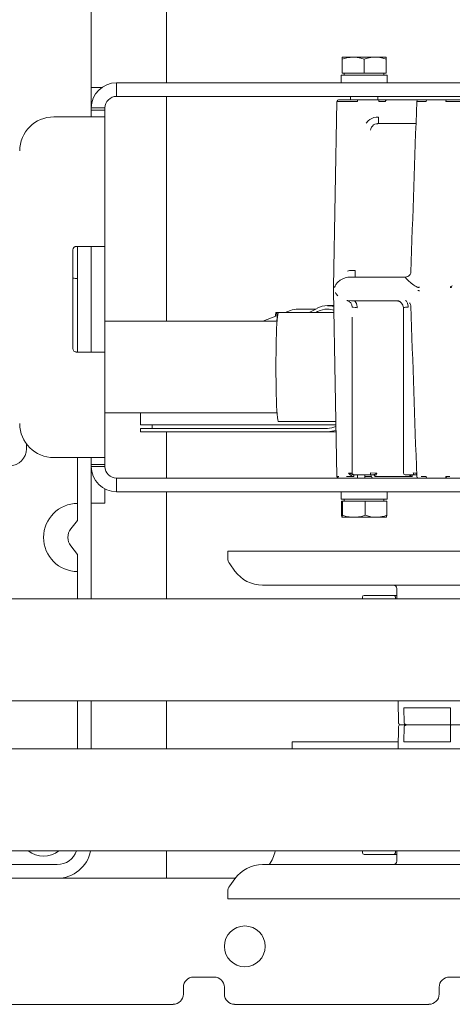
# Model space of a CAD drawing. Header units: millimetres. Extents: x 11681 to 15516, y 25095 to 29743.
# Tile 29 of 96: x 12814 to 12827, y 27912 to 27941. Entities that reach past the tile are written whole.
import ezdxf

# ---------------------------------------------------------------- set-up
doc = ezdxf.new("R2010")
doc.units = ezdxf.units.MM
doc.layers.add('00 - nowa technologia myjni_Nr_pióra__95', color=7, linetype='Continuous', lineweight=20, true_color=0x7c7c7c)
doc.layers.add('XREF', color=8, linetype='Continuous', lineweight=9)

# ---------------------------------------------------------------- blocks, each defined once
blk = doc.blocks.new('parter 2025.10.15')
at = {"layer": '00 - nowa technologia myjni_Nr_pióra__95', "color": 8, "linetype": 'Continuous', "lineweight": 5}
for p, q in [((533.868, 2547.777), (533.868, 2592.876)), ((536.068, 2560.175), (536.068, 2548.516)), ((541.219, 2549.266), (541.543, 2549.266)), ((541.219, 2549.266), (541.219, 2549.208)), ((541.219, 2548.795), (541.219, 2549.208)), ((541.543, 2549.266), (541.557, 2549.266)), ((541.557, 2549.266), (541.543, 2549.266)), ((541.557, 2549.266), (542.193, 2549.266)), ((541.868, 2548.795), (541.868, 2549.208)), ((542.193, 2549.266), (542.518, 2549.266)), ((542.518, 2549.208), (542.518, 2549.266)), ((542.518, 2548.795), (542.518, 2549.208)), ((541.868, 2548.736), (541.194, 2548.736)), ((541.194, 2548.736), (541.194, 2548.516)), ((541.219, 2548.795), (541.868, 2548.795)), ((541.287, 2548.736), (541.287, 2548.795)), ((541.868, 2548.795), (542.518, 2548.795)), ((542.543, 2548.736), (541.868, 2548.736)), ((542.45, 2548.736), (542.45, 2548.795)), ((542.543, 2548.736), (542.543, 2548.516)), ((534.608, 2548.516), (538.485, 2548.516)), ((534.608, 2548.115), (534.608, 2548.516)), ((538.485, 2548.516), (539.735, 2548.516)), ((546.769, 2548.516), (539.735, 2548.516)), ((534.175, 2548.376), (533.868, 2548.376)), ((533.868, 2548.376), (533.868, 2548.176)), ((533.868, 2548.176), (533.868, 2547.776)), ((534.608, 2548.115), (538.485, 2548.115)), ((536.068, 2548.115), (536.068, 2541.521)), ((538.485, 2548.115), (539.735, 2548.115)), ((546.769, 2548.115), (539.735, 2548.115)), ((541.068, 2547.967), (540.973, 2542.531)), ((541.118, 2548.016), (541.127, 2548.016)), ((541.127, 2548.016), (541.676, 2548.016)), ((541.469, 2548.016), (541.469, 2548.115)), ((541.676, 2548.016), (542.298, 2548.016)), ((541.676, 2547.967), (541.676, 2548.016)), ((542.269, 2548.016), (542.269, 2548.115)), ((542.298, 2547.967), (542.298, 2548.016)), ((542.298, 2548.016), (542.54, 2548.016)), ((542.54, 2548.016), (542.541, 2548.016)), ((542.541, 2548.016), (543.461, 2548.016)), ((543.411, 2547.967), (543.682, 2547.967)), ((543.461, 2548.016), (543.709, 2548.016)), ((543.709, 2548.016), (544.287, 2548.016)), ((543.808, 2548.016), (543.879, 2548.016)), ((543.879, 2548.016), (543.845, 2548.016)), ((543.879, 2548.016), (543.879, 2548.016)), ((543.879, 2548.016), (543.879, 2548.016)), ((543.879, 2548.016), (543.879, 2548.016)), ((543.879, 2548.016), (543.879, 2548.016)), ((544.287, 2548.016), (545.01, 2548.016)), ((533.868, 2547.776), (533.868, 2547.716)), ((534.269, 2547.776), (533.868, 2547.776)), ((533.868, 2547.516), (533.868, 2547.716)), ((534.269, 2547.716), (533.868, 2547.716)), ((534.269, 2547.675), (534.269, 2547.777)), ((534.269, 2547.776), (534.269, 2547.716)), ((534.269, 2547.516), (534.269, 2547.716)), ((532.769, 2547.516), (533.528, 2547.516)), ((533.528, 2547.516), (534.269, 2547.516)), ((534.269, 2547.516), (534.269, 2543.715)), ((542.259, 2547.315), (542.271, 2547.316)), ((542.271, 2547.316), (543.388, 2547.316)), ((533.329, 2540.716), (533.329, 2543.616)), ((533.429, 2543.715), (533.528, 2543.715)), ((533.468, 2543.715), (533.468, 2540.615)), ((534.269, 2543.715), (533.528, 2543.715)), ((533.868, 2543.715), (533.868, 2540.615)), ((533.868, 2543.715), (533.868, 2543.616)), ((533.868, 2543.616), (533.868, 2540.716)), ((534.269, 2543.715), (534.269, 2543.616)), ((534.269, 2543.616), (534.269, 2540.716)), ((541.495, 2543.009), (541.601, 2543.009)), ((541.601, 2543.009), (541.601, 2542.816)), ((541.442, 2542.815), (541.46, 2542.816)), ((543.086, 2542.816), (541.46, 2542.816)), ((543.088, 2542.816), (543.086, 2542.816)), ((543.087, 2542.816), (543.086, 2542.816)), ((543.088, 2542.816), (543.086, 2542.816)), ((541.068, 2536.965), (540.973, 2542.401)), ((541, 2542.517), (541.008, 2542.533)), ((543.44, 2542.516), (543.45, 2542.512)), ((543.472, 2542.509), (543.476, 2542.509)), ((541.548, 2542.116), (541.561, 2542.116)), ((541.548, 2542.116), (541.562, 2542.116)), ((542.819, 2542.116), (541.561, 2542.116)), ((542.82, 2542.116), (542.819, 2542.116)), ((539.557, 2541.776), (539.709, 2541.834)), ((539.928, 2541.876), (540.444, 2541.876)), ((540.253, 2541.776), (540.486, 2541.897)), ((540.453, 2541.776), (540.503, 2541.801)), ((540.794, 2541.976), (540.98, 2541.976)), ((541.542, 2541.932), (541.603, 2541.921)), ((543.019, 2537.066), (543.019, 2541.916)), ((534.269, 2541.521), (539.315, 2541.521)), ((538.893, 2541.521), (539.326, 2541.687)), ((539.29, 2541.776), (539.349, 2541.776)), ((539.349, 2541.776), (539.351, 2541.776)), ((539.352, 2541.776), (540.984, 2541.776)), ((541.519, 2541.598), (541.519, 2541.64)), ((541.519, 2541.64), (541.519, 2541.598)), ((541.519, 2537.066), (541.519, 2541.598)), ((533.868, 2540.716), (533.868, 2540.615)), ((534.269, 2540.716), (534.269, 2540.615)), ((533.528, 2540.615), (533.429, 2540.615)), ((534.269, 2540.615), (533.528, 2540.615)), ((534.269, 2540.615), (534.269, 2537.516)), ((534.269, 2538.831), (535.309, 2538.831)), ((534.269, 2538.831), (539.315, 2538.831)), ((534.269, 2538.831), (535.309, 2538.831)), ((535.309, 2538.603), (535.309, 2538.831)), ((535.309, 2538.603), (535.309, 2538.476)), ((535.309, 2538.476), (541.041, 2538.476)), ((535.309, 2538.376), (535.309, 2538.275)), ((535.309, 2538.376), (540.794, 2538.376)), ((535.655, 2538.376), (535.655, 2538.476)), ((539.352, 2538.576), (541.039, 2538.576)), ((535.309, 2538.275), (540.794, 2538.275)), ((536.068, 2538.276), (536.068, 2536.916)), ((540.794, 2538.275), (541.045, 2538.275)), ((531.969, 2537.776), (531.969, 2537.916)), ((532.769, 2537.516), (533.528, 2537.516)), ((533.468, 2537.516), (533.468, 2535.676)), ((533.528, 2537.516), (534.269, 2537.516)), ((533.868, 2537.516), (533.868, 2537.316)), ((534.269, 2537.316), (534.269, 2537.516)), ((533.868, 2537.316), (533.868, 2537.339)), ((534.269, 2537.316), (533.868, 2537.316)), ((533.868, 2537.316), (533.868, 2537.256)), ((534.269, 2537.256), (533.868, 2537.256)), ((533.868, 2537.255), (533.868, 2533.376)), ((533.868, 2537.176), (533.868, 2537.248)), ((533.868, 2536.176), (533.868, 2537.176)), ((534.269, 2537.316), (534.269, 2537.256)), ((534.269, 2537.251), (534.269, 2537.256)), ((534.608, 2536.916), (534.608, 2536.516)), ((534.608, 2536.916), (538.485, 2536.916)), ((538.485, 2536.916), (539.735, 2536.916)), ((539.735, 2536.916), (546.769, 2536.916)), ((541.564, 2536.966), (541.446, 2536.964)), ((541.552, 2537.016), (541.555, 2537.016)), ((541.552, 2537.016), (541.555, 2537.016)), ((541.568, 2537.016), (541.554, 2537.016)), ((541.819, 2537.016), (541.568, 2537.016)), ((541.676, 2537.016), (541.676, 2536.966)), ((541.676, 2536.966), (541.676, 2536.916)), ((542.052, 2537.016), (541.819, 2537.016)), ((541.887, 2537.016), (541.887, 2536.966)), ((541.887, 2536.916), (541.887, 2536.966)), ((541.887, 2536.966), (542.082, 2536.966)), ((542.241, 2537.064), (542.052, 2537.066)), ((542.052, 2537.016), (542.052, 2537.066)), ((542.137, 2537.016), (542.052, 2537.016)), ((542.137, 2537.016), (542.137, 2537.016)), ((542.17, 2537.023), (542.173, 2537.024)), ((542.254, 2536.965), (542.184, 2536.966)), ((542.185, 2537.028), (542.186, 2537.029)), ((543.194, 2537.016), (543.069, 2537.016)), ((543.335, 2537.016), (543.194, 2537.016)), ((543.215, 2537.016), (543.244, 2537.016)), ((543.399, 2537.016), (543.334, 2537.016)), ((543.399, 2537.016), (543.401, 2537.021)), ((543.399, 2537.016), (543.399, 2537.016)), ((543.408, 2537.038), (543.409, 2537.041)), ((543.682, 2536.965), (543.544, 2536.964)), ((544.379, 2536.964), (544.264, 2536.965)), ((534.269, 2536.176), (534.269, 2536.598)), ((534.608, 2536.516), (538.485, 2536.516)), ((536.068, 2536.516), (536.068, 2533.376)), ((538.485, 2536.516), (539.735, 2536.516)), ((539.735, 2536.516), (546.769, 2536.516)), ((541.194, 2536.516), (541.897, 2536.516)), ((541.194, 2536.295), (541.194, 2536.516)), ((541.897, 2536.516), (542.543, 2536.516)), ((542.543, 2536.295), (542.543, 2536.516)), ((533.868, 2536.176), (534.269, 2536.176)), ((541.194, 2536.295), (541.897, 2536.295)), ((541.235, 2536.236), (541.203, 2536.236)), ((541.203, 2536.236), (541.203, 2535.824)), ((541.9, 2536.236), (541.235, 2536.236)), ((541.235, 2536.236), (541.235, 2535.824)), ((542.169, 2536.295), (541.287, 2536.295)), ((541.287, 2536.295), (541.287, 2536.236)), ((541.897, 2536.295), (542.543, 2536.295)), ((542.534, 2536.236), (541.9, 2536.236)), ((541.9, 2536.236), (541.9, 2535.824)), ((542.45, 2536.295), (542.169, 2536.295)), ((542.45, 2536.295), (542.45, 2536.236)), ((542.534, 2536.236), (542.534, 2535.824)), ((541.219, 2535.766), (541.218, 2535.766)), ((541.219, 2535.766), (541.218, 2535.766)), ((541.568, 2535.766), (541.219, 2535.766)), ((541.219, 2535.766), (541.219, 2535.766)), ((542.204, 2535.766), (541.568, 2535.766)), ((542.217, 2535.766), (542.204, 2535.766)), ((542.204, 2535.766), (542.217, 2535.766)), ((542.518, 2535.766), (542.217, 2535.766)), ((542.518, 2535.766), (542.519, 2535.766)), ((533.268, 2535.425), (533.468, 2535.676)), ((533.468, 2534.676), (533.268, 2534.926)), ((533.468, 2534.676), (533.468, 2533.376)), ((540.504, 2534.776), (537.869, 2534.776)), ((537.87, 2534.571), (537.869, 2534.776)), ((555.869, 2534.776), (540.504, 2534.776)), ((538.078, 2534.19), (537.927, 2534.398)), ((541.226, 2533.776), (538.888, 2533.776)), ((554.849, 2533.776), (541.226, 2533.776)), ((541.819, 2533.376), (541.819, 2533.426)), ((542.019, 2533.476), (541.868, 2533.476)), ((542.325, 2533.476), (542.019, 2533.476)), ((542.429, 2533.476), (542.325, 2533.476)), ((542.429, 2533.476), (542.735, 2533.476)), ((542.829, 2533.476), (542.736, 2533.476)), ((542.785, 2533.427), (542.787, 2533.376)), ((542.829, 2533.676), (542.829, 2533.376)), ((551.784, 2533.376), (528.909, 2533.376)), ((551.784, 2530.376), (528.909, 2530.376)), ((533.468, 2530.376), (533.468, 2528.975)), ((533.868, 2530.376), (533.868, 2528.975)), ((536.068, 2530.376), (536.068, 2528.976)), ((553.252, 2530.376), (540.334, 2530.376)), ((552.952, 2530.376), (540.635, 2530.376)), ((552.652, 2530.376), (540.935, 2530.376)), ((552.352, 2530.376), (541.235, 2530.376)), ((550.258, 2530.376), (541.536, 2530.376)), ((542.861, 2530.376), (542.88, 2529.724)), ((543.027, 2530.175), (543.867, 2530.175)), ((543.045, 2529.725), (543.027, 2530.175)), ((544.4, 2530.175), (543.867, 2530.175)), ((544.4, 2530.175), (544.4, 2529.726)), ((543.163, 2529.676), (542.93, 2529.676)), ((542.93, 2529.676), (542.934, 2529.676)), ((542.964, 2529.676), (543.163, 2529.676)), ((543.474, 2529.676), (543.163, 2529.676)), ((543.163, 2529.676), (544.421, 2529.676)), ((544.421, 2529.676), (543.474, 2529.676)), ((545.146, 2529.676), (544.421, 2529.676)), ((544.421, 2529.676), (545.146, 2529.676)), ((542.861, 2528.975), (542.88, 2529.627)), ((543.045, 2529.627), (543.027, 2529.176)), ((544.4, 2529.176), (544.4, 2529.626)), ((542.867, 2529.176), (539.753, 2529.176)), ((539.753, 2528.976), (539.753, 2529.176)), ((543.027, 2529.176), (543.867, 2529.176)), ((543.867, 2529.176), (544.4, 2529.176)), ((528.909, 2528.975), (551.784, 2528.975)), ((528.909, 2525.976), (551.784, 2525.976)), ((536.068, 2525.976), (536.068, 2525.175)), ((553.252, 2525.976), (540.334, 2525.976)), ((552.952, 2525.976), (540.635, 2525.976)), ((552.652, 2525.976), (540.935, 2525.976)), ((552.352, 2525.976), (541.235, 2525.976)), ((550.258, 2525.976), (541.536, 2525.976)), ((541.819, 2525.926), (541.819, 2525.976)), ((542.787, 2525.976), (542.785, 2525.924)), ((542.829, 2525.976), (542.829, 2525.676)), ((541.868, 2525.876), (542.019, 2525.876)), ((542.019, 2525.876), (542.325, 2525.876)), ((542.429, 2525.876), (542.325, 2525.876)), ((542.735, 2525.876), (542.429, 2525.876)), ((542.829, 2525.876), (542.735, 2525.876)), ((529.966, 2525.576), (532.869, 2525.576)), ((538.888, 2525.576), (552.511, 2525.576)), ((528.668, 2525.175), (538.088, 2525.175)), ((528.669, 2525.175), (532.869, 2525.175)), ((538.078, 2525.161), (537.927, 2524.953)), ((537.87, 2524.78), (537.869, 2524.575)), ((537.869, 2524.575), (553.232, 2524.575)), ((537.469, 2522.276), (536.868, 2522.276)), ((544.969, 2522.276), (544.368, 2522.276)), ((536.568, 2521.976), (536.568, 2521.776)), ((537.769, 2521.776), (537.769, 2521.976)), ((544.068, 2521.976), (544.068, 2521.776)), ((520.318, 2521.475), (536.268, 2521.475)), ((538.069, 2521.475), (543.768, 2521.475))]:
    blk.add_line(p, q, dxfattribs=at)
for points in [[(541.543, 2549.266), (541.455, 2549.261), (541.361, 2549.246), (541.293, 2549.23), (541.219, 2549.208)], [(541.557, 2549.265), (541.66, 2549.257), (541.77, 2549.236), (541.868, 2549.208)], [(541.868, 2549.208), (541.971, 2549.237), (542.062, 2549.256), (542.129, 2549.263), (542.193, 2549.266)], [(542.193, 2549.266), (542.258, 2549.263), (542.325, 2549.256), (542.416, 2549.237), (542.518, 2549.208)], [(541.077, 2547.967), (541.151, 2547.967), (541.676, 2547.967)], [(542.492, 2547.967), (542.495, 2547.982), (542.502, 2547.996), (542.513, 2548.007), (542.526, 2548.013), (542.541, 2548.016)], [(543.682, 2547.967), (543.685, 2547.989), (543.693, 2548.007), (543.703, 2548.014), (543.709, 2548.016)], [(544.264, 2547.967), (544.266, 2547.985), (544.271, 2548.001), (544.279, 2548.013), (544.284, 2548.015), (544.287, 2548.016)], [(542.287, 2547.509), (542.22, 2547.506), (542.154, 2547.493), (542.091, 2547.47), (542.034, 2547.437), (541.983, 2547.395), (541.932, 2547.335)], [(542.058, 2547.123), (542.065, 2547.168), (542.082, 2547.21), (542.109, 2547.247), (542.144, 2547.277), (542.185, 2547.299), (542.23, 2547.312), (542.259, 2547.315)], [(542.287, 2547.509), (542.286, 2547.34), (542.286, 2547.319), (542.286, 2547.316)], [(543.237, 2542.956), (543.233, 2542.931), (543.214, 2542.889), (543.198, 2542.867), (543.177, 2542.848), (543.145, 2542.829), (543.107, 2542.817), (543.087, 2542.816)], [(541.169, 2542.723), (541.239, 2542.763), (541.311, 2542.792), (541.393, 2542.811), (541.442, 2542.815)], [(543.086, 2542.816), (543.083, 2542.815), (543.08, 2542.813), (543.08, 2542.81), (543.081, 2542.802), (543.098, 2542.776), (543.119, 2542.751)], [(543.119, 2542.751), (543.157, 2542.714), (543.25, 2542.635), (543.326, 2542.58)], [(540.971, 2542.509), (540.969, 2542.465), (540.971, 2542.422)], [(540.995, 2542.509), (540.997, 2542.511), (540.998, 2542.512), (541, 2542.517)], [(543.389, 2542.54), (543.421, 2542.523), (543.44, 2542.516)], [(544.387, 2542.509), (544.419, 2542.512), (544.443, 2542.52)], [(544.388, 2542.531), (544.407, 2542.534), (544.424, 2542.542)], [(541.365, 2542.126), (541.371, 2542.127), (541.391, 2542.127), (541.493, 2542.118), (541.548, 2542.116)], [(541.563, 2542.116), (541.577, 2542.113), (541.593, 2542.106), (541.607, 2542.095), (541.628, 2542.068), (541.643, 2542.036), (541.656, 2541.994), (541.662, 2541.95), (541.664, 2541.916)], [(542.899, 2542.122), (542.835, 2542.116), (542.82, 2542.116)], [(543.157, 2541.93), (543.157, 2541.967), (543.152, 2542.004), (543.14, 2542.05), (543.13, 2542.072), (543.118, 2542.092), (543.106, 2542.107), (543.08, 2542.125)], [(541.519, 2541.931), (541.519, 2541.932), (541.522, 2541.933), (541.533, 2541.933), (541.542, 2541.932)], [(543.237, 2541.975), (543.23, 2542.011), (543.208, 2542.052), (543.199, 2542.063)], [(541.519, 2537.066), (541.516, 2537.065), (541.407, 2537.064)], [(541.407, 2537.064), (541.451, 2537.021), (541.488, 2536.992), (541.527, 2536.974)], [(541.527, 2536.974), (541.557, 2536.967), (541.564, 2536.966)], [(541.555, 2537.016), (541.556, 2537.015), (541.557, 2537.014), (541.559, 2537.011), (541.564, 2536.982), (541.564, 2536.966)], [(542.082, 2536.966), (542.085, 2536.951), (542.091, 2536.937), (542.103, 2536.925), (542.117, 2536.918), (542.131, 2536.916)], [(542.137, 2537.016), (542.151, 2537.013), (542.165, 2537.006), (542.176, 2536.994), (542.182, 2536.98), (542.184, 2536.966)], [(542.209, 2536.988), (542.229, 2537.032), (542.241, 2537.064)], [(543.193, 2537.014), (543.23, 2536.985), (543.245, 2536.976)], [(543.245, 2537.016), (543.256, 2537.013), (543.266, 2537.006), (543.276, 2536.991), (543.281, 2536.966)], [(543.245, 2536.976), (543.275, 2536.967), (543.281, 2536.966)], [(543.309, 2537.066), (543.311, 2537.047), (543.317, 2537.03), (543.326, 2537.019), (543.331, 2537.016), (543.335, 2537.016)], [(543.682, 2536.965), (543.685, 2536.942), (543.693, 2536.925), (543.703, 2536.917), (543.709, 2536.916)], [(544.264, 2536.965), (544.266, 2536.947), (544.271, 2536.93), (544.279, 2536.919), (544.284, 2536.916), (544.287, 2536.916)], [(541.218, 2535.766), (541.216, 2535.767), (541.213, 2535.775), (541.203, 2535.824)], [(541.235, 2535.824), (541.225, 2535.775), (541.223, 2535.769), (541.221, 2535.767), (541.22, 2535.766)], [(541.568, 2535.766), (541.501, 2535.768), (541.433, 2535.775), (541.34, 2535.794), (541.235, 2535.824)], [(541.9, 2535.824), (541.795, 2535.794), (541.702, 2535.775), (541.634, 2535.768), (541.568, 2535.766)], [(542.204, 2535.766), (542.104, 2535.774), (541.996, 2535.795), (541.9, 2535.824)], [(542.217, 2535.766), (542.303, 2535.771), (542.394, 2535.785), (542.461, 2535.801), (542.534, 2535.824)], [(542.519, 2535.766), (542.521, 2535.767), (542.524, 2535.775), (542.534, 2535.824)], [(542.88, 2529.724), (542.882, 2529.712), (542.897, 2529.688), (542.918, 2529.679), (542.944, 2529.676)], [(543.163, 2529.676), (543.132, 2529.677), (543.101, 2529.682), (543.077, 2529.691), (543.065, 2529.697), (543.054, 2529.707), (543.045, 2529.725)], [(543.163, 2529.676), (543.132, 2529.674), (543.101, 2529.669), (543.077, 2529.661), (543.065, 2529.654), (543.054, 2529.645), (543.045, 2529.627)], [(544.421, 2529.676), (544.417, 2529.676), (544.411, 2529.681), (544.404, 2529.696), (544.4, 2529.726)], [(544.421, 2529.676), (544.417, 2529.675), (544.411, 2529.67), (544.404, 2529.655), (544.4, 2529.626)]]:
    blk.add_lwpolyline(points, dxfattribs=at)
blk.add_circle((538.369, 2523.176), 0.6, dxfattribs=at)
for centre, radius, start, end in [((534.608, 2547.776), 0.74, 90, 180), ((534.608, 2547.776), 0.34, 90, 180), ((541.118, 2547.966), 0.05, 89.9956, 179.0101), ((541.127, 2547.966), 0.05, 90.1375, 178.9883), ((542.404, 2537.163), 10.805, 89.5334, 90.5639), ((11333.563, 2169.731), 10796.779, 177.992385, 178.018995), ((543.461, 2547.966), 0.0501, 90.6294, 177.9242), ((544.845, 2358.021), 189.946, 89.93712, 90.17507), ((532.769, 2546.516), 1, 90, 180), ((533.429, 2543.616), 0.1, 90, 180), ((541.498, 2542.623), 0.386, 90.4478, 107.9379), ((533.468, 2544.776), 2, 265.986, 270), ((541.442, 2542.32), 0.487, 124.1115, 140.0868), ((540.801, 2542.533), 0.172, 352.2242, 359.4076), ((540.756, 2542.396), 0.217, 1.1621, 6.8464), ((540.795, 2542.534), 0.201, 352.8669, 359.004), ((541.4, 2542.36), 0.429, 152.2517, 156.2064), ((541.391, 2542.364), 0.419, 140.2984, 152.1998), ((543.89, 2543.403), 0.998, 235.5666, 239.8834), ((543.475, 2542.324), 0.0978, 89.5528, 107.8662), ((543.474, 2542.606), 0.0973, 255.7762, 268.7443), ((543.175, 2542.529), 0.302, 356.2756, 0.3444), ((543.131, 2542.397), 0.346, 0.5711, 4.1281), ((544.324, 2542.704), 0.19, 301.555, 312.597), ((541.406, 2542.577), 0.437, 209.8384, 225.3696), ((541.318, 2541.93), 0.2, 0.1561, 76.6264), ((542.818, 2541.916), 0.2, 0.007, 89.9917), ((542.821, 2541.935), 0.18, 83.5795, 90.2617), ((542.818, 2541.916), 0.2, 0.0623, 83.5538), ((539.93, 2541.268), 0.608, 90.2193, 111.3119), ((540.792, 2541.342), 0.633, 72.7104, 89.8826), ((540.792, 2541.274), 0.601, 71.5604, 89.8582), ((541.666, 2542.307), 0.391, 260.744, 269.6632), ((543.007, 2541.956), 0.0426, 286.1815, 295.8847), ((543.087, 2541.759), 0.17, 102.6017, 111.3017), ((543.108, 2541.657), 0.274, 90.3597, 102.0661), ((543.112, 2541.402), 0.53, 85.1243, 90.6913), ((12181.609, 2944.771), 11645.34, 181.982178, 182.006849), ((533.429, 2540.716), 0.1, 180, 270), ((532.769, 2538.516), 1, 180, 270), ((540.791, 2538.922), 0.647, 270.2737, 293.0496), ((531.469, 2537.776), 0.5, 270, 0), ((534.608, 2537.256), 0.74, 180, 270), ((534.608, 2537.256), 0.34, 180.0001, 270), ((541.118, 2536.966), 0.05, 180.9899, 270.0044), ((541.128, 2539.962), 2.998, 269.0272, 270.0523), ((541.127, 2536.966), 0.05, 181.0236, 269.8511), ((541.382, 2543.393), 6.43, 269.7222, 270.5685), ((540.172, 2533.816), 3.475, 67.9936, 69.175), ((541.664, 2537.49), 0.491, 247.2795, 252.5093), ((541.56, 2537.153), 0.138, 251.6344, 266.9767), ((541.568, 2537.066), 0.05, 180, 270), ((542.033, 2536.966), 0.0494, 359.2262, 89.1933), ((542.132, 2537.12), 0.105, 272.4929, 291.5341), ((542.134, 2537.135), 0.118, 289.1278, 295.3321), ((542.179, 2536.986), 0.0212, 284.5008, 311.0423), ((542.126, 2537.176), 0.158, 291.9757, 302.4966), ((542.103, 2537.227), 0.214, 300.2866, 304.5748), ((542.157, 2537.152), 0.122, 304.0503, 313.8135), ((542.726, 2583.768), 46.804, 269.4234, 269.8202), ((542.612, 2578.189), 41.226, 269.9538, 270.3215), ((543.406, 2462.028), 74.938, 90.09538, 90.43015), ((543.069, 2537.066), 0.05, 180.0486, 269.9572), ((543.26, 2530.433), 6.633, 88.7247, 89.574), ((543.399, 2536.984), 0.0315, 71.1946, 90.3732), ((543.306, 2537.069), 0.107, 333.4593, 342.7682), ((543.461, 2536.966), 0.05, 182.3038, 269.3515), ((533.468, 2535.175), 1, 90, 270), ((533.581, 2535.175), 0.4, 141.3402, 218.6598), ((538.17, 2534.574), 0.3, 180.5, 215.8684), ((538.888, 2534.776), 1, 215.8684, 270), ((542.729, 2533.676), 0.1, 0, 90), ((541.868, 2533.426), 0.05, 90, 180), ((542.735, 2533.426), 0.05, 2.2725, 90), ((542.93, 2529.626), 0.0502, 86.5214, 178.1344), ((532.469, 2526.576), 0.75, 233.1281, 306.8907), ((532.869, 2526.176), 0.6, 270, 340.5308), ((532.869, 2526.176), 1, 270, 348.4642), ((538.279, 2526.176), 1, 323.1309, 348.4671), ((541.868, 2525.926), 0.05, 180, 270), ((542.735, 2525.926), 0.05, 270, 357.7275), ((542.729, 2525.676), 0.1, 270, 0), ((538.888, 2524.575), 1, 90, 144.1316), ((538.17, 2524.777), 0.3, 144.1316, 179.5), ((536.868, 2521.976), 0.3, 90, 180), ((537.469, 2521.976), 0.3, 0, 90), ((544.368, 2521.976), 0.3, 90, 180), ((536.268, 2521.776), 0.3, 270, 0), ((538.069, 2521.776), 0.3, 180, 270), ((543.768, 2521.776), 0.3, 270, 0)]:
    blk.add_arc(centre, radius, start, end, dxfattribs=at)
for centre, major_axis, ratio, start_param, end_param in [((540.794, 2540.126), (0, -1.85), 0.57735, 3.141564, 3.433838), ((540.794, 2540.126), (0, -1.75), 0.57735, 3.141564, 3.433838), ((539.29, 2540.175), (0, 1.6), 0.043619, 0, 0.376824), ((539.352, 2540.175), (0, 1.6), 0.043619, 0, 3.141593), ((539.29, 2540.175), (0, 1.6), 0.043619, 5.939856, 6.283185), ((539.349, 2540.175), (0, 1.6), 0.043619, 0, 0.572365), ((539.349, 2540.175), (0, 1.6), 0.043619, 6.260531, 6.283185), ((540.794, 2540.126), (0, -1.75), 0.57735, 0, 0.24841)]:
    blk.add_ellipse(centre, major_axis=major_axis, ratio=ratio, start_param=start_param, end_param=end_param, dxfattribs=at)

msp = doc.modelspace()

# ---------------------------------------------------------------- block references
at = {"layer": 'XREF'}
msp.add_blockref('parter 2025.10.15', (12282.339, 25390.784), dxfattribs=at)

doc.saveas('drawing.dxf')
